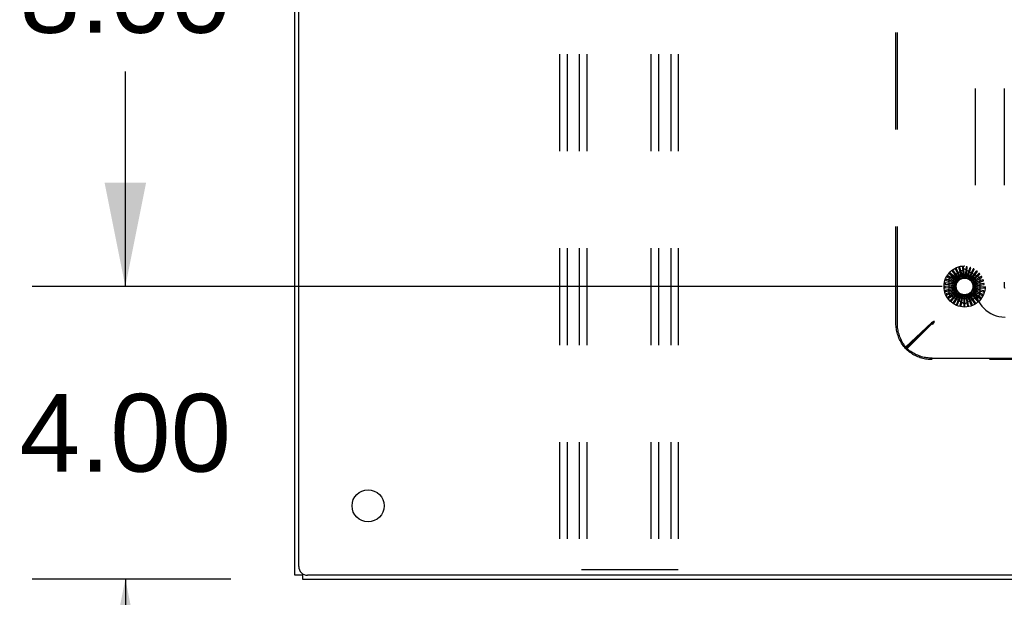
# Model space of a CAD drawing. Header units: inches. Extents: x 0 to 241, y 0 to 156.
# Tile 8 of 70: x 43 to 57, y 9 to 17. Entities that reach past the tile are written whole.
import ezdxf

# ---------------------------------------------------------------- set-up
doc = ezdxf.new("R2010")
doc.units = ezdxf.units.IN
doc.header["$LTSCALE"] = 13.251942
doc.header["$MEASUREMENT"] = 0
doc.linetypes.add('HIDDEN', pattern=[0.2, 0.1, -0.1])
doc.layers.get('0').update_dxf_attribs({"linetype": 'CONTINUOUS'})
doc.layers.add('DEFAULT_2', color=8, linetype='HIDDEN')
doc.layers.add('DIMENSIONS', color=7, linetype='CONTINUOUS')
doc.styles.get("Standard").update_dxf_attribs({"font": 'arial.ttf'})
doc.dimstyles.new('DIMSTYLE_1', dxfattribs={"dimtxt": 1.06299, "dimasz": 1.41732, "dimexe": 0.09, "dimexo": 0.07, "dimgap": 0.0375, "dimtad": 0, "dimtih": 1, "dimtoh": 1, "dimzin": 4, "dimdsep": 46, "dimtxsty": 'Standard', "dimblk": '_FILLED', "dimblk1": '_FILLED', "dimblk2": '_FILLED', "dimcen": 0.09, "dimazin": 1, "dimtfac": 1, "dimtdec": 3, "dimtofl": 0, "dimtmove": 0, "dimatfit": 3, "dimldrblk": '_FILLED', "dimfxl": 0, "dimtolj": 1, "dimtzin": 4, "dimarcsym": 0})

# ---------------------------------------------------------------- blocks, each defined once
blk = doc.blocks.new('_FILLED')
at = {"color": 0, "linetype": 'ByBlock'}
blk.add_solid([(0, 0), (-1, 0.2), (-1, -0.2)], dxfattribs=at)
blk = doc.blocks.new('*D23')
at = {"layer": 'DIMENSIONS', "color": 2, "linetype": 'Continuous'}
for p, q in [((44.897, 13.415), (44.897, 16.249)), ((56.064, 13.415), (43.621, 13.415)), ((46.341, 9.415), (43.621, 9.415)), ((44.897, 9.415), (44.897, 6.58))]:
    blk.add_line(p, q, dxfattribs=at)
at = {"layer": 'DIMENSIONS', "color": 2, "linetype": 'Continuous', "xscale": 1.41732, "yscale": 1.41732, "zscale": 1.41732}
for p, rotation in [((44.897, 13.415), 270), ((44.897, 9.415), 90)]:
    blk.add_blockref('_FILLED', p, dxfattribs=dict(at, rotation=rotation))
at = {"layer": 'DIMENSIONS', "color": 2, "linetype": 'Continuous', "insert": (44.897, 11.946), "char_height": 1.063, "width": 2.88865, "attachment_point": 2, "line_spacing_factor": 0.9}
blk.add_mtext('4.00', dxfattribs=at)
blk = doc.blocks.new('*D24')
at = {"layer": 'DIMENSIONS', "color": 2, "linetype": 'Continuous'}
for p, q in [((56.064, 21.415), (43.621, 21.415)), ((44.897, 21.415), (44.897, 18.478)), ((44.897, 13.415), (44.897, 16.352)), ((56.064, 13.415), (43.621, 13.415))]:
    blk.add_line(p, q, dxfattribs=at)
at = {"layer": 'DIMENSIONS', "color": 2, "linetype": 'Continuous', "xscale": 1.41732, "yscale": 1.41732, "zscale": 1.41732}
for p, rotation in [((44.897, 21.415), 90), ((44.897, 13.415), 270)]:
    blk.add_blockref('_FILLED', p, dxfattribs=dict(at, rotation=rotation))
at = {"layer": 'DIMENSIONS', "color": 2, "linetype": 'Continuous', "insert": (44.897, 17.946), "char_height": 1.063, "width": 2.88865, "attachment_point": 2, "line_spacing_factor": 0.9}
blk.add_mtext('8.00', dxfattribs=at)

msp = doc.modelspace()

# ---------------------------------------------------------------- linework, layer by layer
at = {"color": 3, "linetype": 'Continuous'}
for p, q in [((47.267, 9.587), (47.267, 27.243)), ((47.215, 9.467), (47.215, 27.168)), ((117.909, 9.467), (47.387, 9.467)), ((47.319, 9.415), (117.977, 9.415))]:
    msp.add_line(p, q, dxfattribs=at)
at = {"color": 7, "linetype": 'Continuous'}
for p, q in [((47.319, 9.467), (47.215, 9.467)), ((47.319, 9.488), (47.319, 9.415))]:
    msp.add_line(p, q, dxfattribs=at)
at = {"color": 3, "linetype": 'Continuous'}
msp.add_circle((48.215, 10.415), 0.219, dxfattribs=at)
msp.add_arc((47.387, 9.587), 0.12, 180, 270, dxfattribs=at)
at = {"layer": 'DEFAULT_2', "color": 8, "linetype": 'HIDDEN'}
for p, q in [((50.831, 24.54), (50.831, 9.54)), ((50.935, 24.54), (50.935, 9.54)), ((51.102, 24.54), (51.102, 9.54)), ((51.206, 24.54), (51.206, 9.54)), ((52.081, 24.54), (52.081, 9.54)), ((52.185, 24.54), (52.185, 9.54)), ((52.352, 24.54), (52.352, 9.54)), ((52.456, 24.54), (52.456, 9.54)), ((55.431, 12.91), (55.431, 21.919)), ((55.451, 12.91), (55.451, 21.919)), ((56.512, 21.424), (56.512, 13.406)), ((56.912, 21.424), (56.912, 13.406)), ((56.267, 13.518), (56.173, 13.599)), ((56.175, 13.543), (56.354, 13.647)), ((56.202, 13.62), (56.277, 13.526)), ((56.289, 13.535), (56.211, 13.633)), ((56.243, 13.648), (56.299, 13.541)), ((56.313, 13.548), (56.256, 13.659)), ((56.29, 13.667), (56.325, 13.552)), ((56.339, 13.556), (56.304, 13.676)), ((56.339, 13.678), (56.351, 13.558)), ((56.366, 13.559), (56.354, 13.683)), ((56.389, 13.678), (56.379, 13.559)), ((56.383, 13.647), (56.562, 13.543)), ((56.394, 13.557), (56.405, 13.681)), ((56.439, 13.67), (56.406, 13.554)), ((56.42, 13.549), (56.455, 13.669)), ((56.486, 13.652), (56.431, 13.545)), ((56.445, 13.537), (56.502, 13.648)), ((56.529, 13.625), (56.455, 13.53)), ((56.466, 13.521), (56.544, 13.619)), ((56.228, 13.447), (56.104, 13.464)), ((56.117, 13.497), (56.231, 13.459)), ((56.236, 13.473), (56.118, 13.513)), ((56.137, 13.543), (56.242, 13.484)), ((56.25, 13.497), (56.141, 13.559)), ((56.16, 13.311), (56.16, 13.518)), ((56.166, 13.585), (56.257, 13.506)), ((56.297, 13.539), (56.297, 13.539)), ((56.566, 13.591), (56.475, 13.512)), ((56.485, 13.5), (56.579, 13.582)), ((56.595, 13.551), (56.492, 13.49)), ((56.499, 13.477), (56.607, 13.539)), ((56.617, 13.505), (56.504, 13.465)), ((56.508, 13.451), (56.626, 13.492)), ((56.577, 13.518), (56.577, 13.311)), ((56.224, 13.419), (56.1, 13.413)), ((56.104, 13.398), (56.225, 13.404)), ((56.226, 13.392), (56.105, 13.362)), ((56.106, 13.448), (56.225, 13.432)), ((56.112, 13.348), (56.229, 13.377)), ((56.233, 13.365), (56.119, 13.313)), ((56.13, 13.301), (56.239, 13.352)), ((56.245, 13.341), (56.143, 13.268)), ((56.156, 13.258), (56.253, 13.328)), ((56.587, 13.265), (56.488, 13.334)), ((56.495, 13.345), (56.608, 13.293)), ((56.611, 13.309), (56.501, 13.358)), ((56.506, 13.37), (56.627, 13.34)), ((56.627, 13.357), (56.51, 13.384)), ((56.63, 13.457), (56.511, 13.439)), ((56.512, 13.424), (56.636, 13.442)), ((56.512, 13.396), (56.636, 13.391)), ((56.633, 13.406), (56.513, 13.411)), ((56.261, 13.319), (56.175, 13.228)), ((56.354, 13.183), (56.175, 13.286)), ((56.189, 13.22), (56.272, 13.308)), ((56.281, 13.3), (56.214, 13.195)), ((56.229, 13.19), (56.294, 13.291)), ((56.304, 13.285), (56.258, 13.169)), ((56.274, 13.168), (56.318, 13.28)), ((56.33, 13.276), (56.306, 13.153)), ((56.323, 13.154), (56.345, 13.272)), ((56.357, 13.271), (56.357, 13.146)), ((56.373, 13.15), (56.372, 13.271)), ((56.562, 13.286), (56.383, 13.183)), ((56.385, 13.271), (56.408, 13.149)), ((56.423, 13.156), (56.399, 13.274)), ((56.411, 13.277), (56.458, 13.161)), ((56.471, 13.171), (56.425, 13.282)), ((56.437, 13.288), (56.504, 13.182)), ((56.515, 13.195), (56.449, 13.295)), ((56.459, 13.303), (56.546, 13.212)), ((56.554, 13.226), (56.471, 13.313)), ((56.479, 13.322), (56.581, 13.25)), ((55.923, 12.923), (55.563, 12.586)), ((55.931, 12.925), (55.918, 12.918)), ((55.951, 12.942), (55.923, 12.923)), ((55.923, 12.903), (55.923, 12.923)), ((55.951, 12.923), (55.923, 12.903)), ((55.931, 12.915), (55.951, 12.942)), ((55.951, 12.935), (55.931, 12.925)), ((55.931, 12.895), (55.951, 12.923)), ((55.941, 12.925), (55.934, 12.918)), ((55.951, 12.935), (55.941, 12.915)), ((55.951, 12.935), (55.941, 12.925)), ((55.951, 12.935), (55.941, 12.925)), ((55.951, 12.923), (55.951, 12.942)), ((55.563, 12.567), (55.912, 12.915)), ((55.923, 12.903), (55.563, 12.566)), ((55.583, 12.567), (55.931, 12.915)), ((55.918, 12.918), (55.912, 12.915)), ((55.912, 12.915), (55.931, 12.915)), ((55.934, 12.918), (55.931, 12.915)), ((55.931, 12.895), (55.931, 12.915)), ((55.563, 12.566), (55.563, 12.586)), ((55.563, 12.567), (55.583, 12.567)), ((55.927, 12.434), (73.935, 12.434)), ((73.935, 12.415), (55.927, 12.415)), ((52.456, 9.54), (50.831, 9.54))]:
    msp.add_line(p, q, dxfattribs=at)
for points in [[(56.173, 13.599), (56.173, 13.599), (56.173, 13.599), (56.172, 13.599), (56.172, 13.599), (56.172, 13.599), (56.172, 13.599), (56.172, 13.599), (56.171, 13.599), (56.171, 13.599), (56.171, 13.599), (56.171, 13.599), (56.171, 13.599), (56.17, 13.598), (56.17, 13.598), (56.17, 13.598), (56.17, 13.598), (56.17, 13.598), (56.169, 13.597), (56.169, 13.597), (56.169, 13.597)], [(56.2, 13.626), (56.2, 13.626), (56.2, 13.625), (56.199, 13.625), (56.199, 13.625), (56.199, 13.624), (56.199, 13.624), (56.2, 13.623), (56.2, 13.623), (56.2, 13.622), (56.2, 13.622), (56.201, 13.621), (56.201, 13.621), (56.201, 13.62), (56.202, 13.62)], [(56.211, 13.633), (56.211, 13.633), (56.211, 13.633), (56.211, 13.633), (56.211, 13.633), (56.211, 13.633), (56.21, 13.633), (56.21, 13.633), (56.21, 13.633), (56.21, 13.633), (56.209, 13.633), (56.209, 13.633), (56.209, 13.633), (56.209, 13.633), (56.209, 13.632), (56.208, 13.632), (56.208, 13.632), (56.208, 13.632), (56.208, 13.632), (56.207, 13.632), (56.207, 13.631)], [(56.243, 13.654), (56.243, 13.654), (56.243, 13.654), (56.242, 13.653), (56.242, 13.653), (56.242, 13.652), (56.242, 13.652), (56.242, 13.652), (56.242, 13.651), (56.242, 13.651), (56.242, 13.65), (56.243, 13.65), (56.243, 13.649), (56.243, 13.648), (56.243, 13.648)], [(56.256, 13.659), (56.255, 13.659), (56.255, 13.659), (56.255, 13.659), (56.255, 13.659), (56.255, 13.659), (56.255, 13.659), (56.254, 13.659), (56.254, 13.659), (56.254, 13.659), (56.254, 13.659), (56.253, 13.659), (56.253, 13.659), (56.253, 13.659), (56.253, 13.659), (56.252, 13.659), (56.252, 13.659), (56.252, 13.658), (56.251, 13.658), (56.251, 13.658), (56.251, 13.658)], [(56.291, 13.674), (56.29, 13.673), (56.29, 13.673), (56.29, 13.673), (56.29, 13.673), (56.289, 13.672), (56.289, 13.672), (56.289, 13.671), (56.289, 13.671), (56.289, 13.67), (56.289, 13.67), (56.289, 13.669), (56.29, 13.669), (56.29, 13.668), (56.29, 13.667)], [(56.304, 13.676), (56.304, 13.676), (56.304, 13.676), (56.303, 13.676), (56.303, 13.676), (56.303, 13.676), (56.303, 13.676), (56.303, 13.676), (56.302, 13.676), (56.302, 13.676), (56.302, 13.676), (56.302, 13.676), (56.301, 13.676), (56.301, 13.676), (56.301, 13.676), (56.301, 13.676), (56.3, 13.676), (56.3, 13.676), (56.3, 13.676), (56.299, 13.676), (56.299, 13.676)], [(56.341, 13.684), (56.341, 13.684), (56.34, 13.683), (56.34, 13.683), (56.34, 13.683), (56.339, 13.682), (56.339, 13.682), (56.339, 13.682), (56.339, 13.681), (56.339, 13.681), (56.339, 13.68), (56.339, 13.679), (56.339, 13.679), (56.339, 13.678), (56.339, 13.678)], [(56.354, 13.683), (56.354, 13.684), (56.354, 13.684), (56.354, 13.684), (56.354, 13.684), (56.354, 13.684), (56.354, 13.684), (56.353, 13.684), (56.353, 13.684), (56.353, 13.684), (56.353, 13.684), (56.352, 13.684), (56.352, 13.684), (56.352, 13.684), (56.352, 13.684), (56.351, 13.684), (56.351, 13.684), (56.351, 13.684), (56.35, 13.684), (56.35, 13.684), (56.35, 13.684)], [(56.393, 13.684), (56.392, 13.684), (56.392, 13.684), (56.391, 13.684), (56.391, 13.683), (56.391, 13.683), (56.39, 13.683), (56.39, 13.682), (56.39, 13.682), (56.39, 13.681), (56.39, 13.681), (56.39, 13.68), (56.39, 13.68), (56.389, 13.679), (56.389, 13.678)], [(56.405, 13.681), (56.405, 13.681), (56.405, 13.682), (56.405, 13.682), (56.405, 13.682), (56.405, 13.682), (56.405, 13.682), (56.405, 13.682), (56.404, 13.682), (56.404, 13.682), (56.404, 13.682), (56.404, 13.682), (56.403, 13.683), (56.403, 13.683), (56.403, 13.683), (56.403, 13.683), (56.402, 13.683), (56.402, 13.683), (56.402, 13.683), (56.401, 13.683), (56.401, 13.683)], [(56.443, 13.675), (56.443, 13.675), (56.442, 13.675), (56.442, 13.674), (56.441, 13.674), (56.441, 13.674), (56.441, 13.674), (56.44, 13.673), (56.44, 13.673), (56.44, 13.673), (56.44, 13.672), (56.439, 13.672), (56.439, 13.671), (56.439, 13.67), (56.439, 13.67)], [(56.455, 13.669), (56.455, 13.67), (56.455, 13.67), (56.455, 13.67), (56.455, 13.67), (56.455, 13.67), (56.455, 13.67), (56.455, 13.67), (56.454, 13.671), (56.454, 13.671), (56.454, 13.671), (56.454, 13.671), (56.454, 13.671), (56.453, 13.671), (56.453, 13.671), (56.453, 13.671), (56.453, 13.672), (56.452, 13.672), (56.452, 13.672), (56.452, 13.672), (56.451, 13.672)], [(56.491, 13.656), (56.49, 13.656), (56.49, 13.656), (56.49, 13.656), (56.489, 13.656), (56.489, 13.656), (56.488, 13.655), (56.488, 13.655), (56.488, 13.655), (56.487, 13.654), (56.487, 13.654), (56.487, 13.653), (56.486, 13.653), (56.486, 13.652), (56.486, 13.652)], [(56.502, 13.648), (56.502, 13.649), (56.502, 13.649), (56.502, 13.649), (56.502, 13.649), (56.502, 13.649), (56.502, 13.649), (56.501, 13.65), (56.501, 13.65), (56.501, 13.65), (56.501, 13.65), (56.501, 13.65), (56.501, 13.65), (56.5, 13.651), (56.5, 13.651), (56.5, 13.651), (56.5, 13.651), (56.499, 13.651), (56.499, 13.651), (56.499, 13.652), (56.498, 13.652)], [(56.534, 13.628), (56.534, 13.628), (56.534, 13.629), (56.533, 13.629), (56.533, 13.629), (56.532, 13.629), (56.532, 13.628), (56.531, 13.628), (56.531, 13.628), (56.531, 13.628), (56.53, 13.627), (56.53, 13.627), (56.529, 13.626), (56.529, 13.626), (56.529, 13.625)], [(56.544, 13.619), (56.544, 13.619), (56.544, 13.619), (56.544, 13.619), (56.544, 13.62), (56.544, 13.62), (56.544, 13.62), (56.543, 13.62), (56.543, 13.62), (56.543, 13.621), (56.543, 13.621), (56.543, 13.621), (56.543, 13.621), (56.543, 13.621), (56.542, 13.622), (56.542, 13.622), (56.542, 13.622), (56.542, 13.622), (56.542, 13.622), (56.541, 13.623), (56.541, 13.623)], [(56.104, 13.464), (56.104, 13.464), (56.104, 13.464), (56.104, 13.464), (56.104, 13.464), (56.103, 13.464), (56.103, 13.464), (56.103, 13.464), (56.103, 13.463), (56.103, 13.463), (56.103, 13.463), (56.103, 13.463), (56.103, 13.462), (56.103, 13.462), (56.102, 13.462), (56.102, 13.462), (56.102, 13.461), (56.102, 13.461), (56.102, 13.461), (56.102, 13.46), (56.102, 13.46)], [(56.113, 13.502), (56.112, 13.501), (56.112, 13.501), (56.113, 13.5), (56.113, 13.5), (56.113, 13.5), (56.113, 13.499), (56.114, 13.499), (56.114, 13.499), (56.114, 13.498), (56.115, 13.498), (56.115, 13.498), (56.116, 13.498), (56.117, 13.497), (56.117, 13.497)], [(56.118, 13.513), (56.118, 13.513), (56.118, 13.513), (56.118, 13.513), (56.118, 13.513), (56.117, 13.513), (56.117, 13.513), (56.117, 13.513), (56.117, 13.513), (56.117, 13.512), (56.117, 13.512), (56.117, 13.512), (56.116, 13.512), (56.116, 13.512), (56.116, 13.511), (56.116, 13.511), (56.116, 13.511), (56.116, 13.511), (56.116, 13.51), (56.116, 13.51), (56.115, 13.51)], [(56.134, 13.548), (56.133, 13.548), (56.133, 13.548), (56.133, 13.547), (56.133, 13.547), (56.134, 13.546), (56.134, 13.546), (56.134, 13.546), (56.134, 13.545), (56.135, 13.545), (56.135, 13.545), (56.136, 13.544), (56.136, 13.544), (56.137, 13.544), (56.137, 13.543)], [(56.141, 13.559), (56.141, 13.559), (56.141, 13.559), (56.141, 13.559), (56.141, 13.559), (56.141, 13.559), (56.14, 13.559), (56.14, 13.559), (56.14, 13.559), (56.14, 13.558), (56.14, 13.558), (56.14, 13.558), (56.139, 13.558), (56.139, 13.558), (56.139, 13.557), (56.139, 13.557), (56.139, 13.557), (56.139, 13.557), (56.138, 13.556), (56.138, 13.556), (56.138, 13.556)], [(56.163, 13.59), (56.163, 13.59), (56.163, 13.59), (56.163, 13.589), (56.163, 13.589), (56.163, 13.588), (56.163, 13.588), (56.163, 13.588), (56.163, 13.587), (56.164, 13.587), (56.164, 13.586), (56.164, 13.586), (56.165, 13.586), (56.165, 13.585), (56.166, 13.585)], [(56.236, 13.473), (56.237, 13.475), (56.239, 13.476), (56.24, 13.478), (56.241, 13.48)], [(56.242, 13.484), (56.242, 13.483), (56.242, 13.483), (56.242, 13.482), (56.241, 13.481), (56.241, 13.481), (56.241, 13.48)], [(56.25, 13.497), (56.251, 13.498), (56.253, 13.5), (56.254, 13.502), (56.256, 13.503)], [(56.257, 13.506), (56.257, 13.506), (56.257, 13.505), (56.257, 13.505), (56.256, 13.504), (56.256, 13.504), (56.256, 13.503)], [(56.267, 13.518), (56.269, 13.519), (56.271, 13.52), (56.273, 13.522), (56.274, 13.523)], [(56.277, 13.526), (56.276, 13.525), (56.276, 13.525), (56.276, 13.524), (56.275, 13.524), (56.275, 13.523), (56.274, 13.523)], [(56.289, 13.535), (56.29, 13.536), (56.291, 13.536), (56.293, 13.537), (56.294, 13.538), (56.295, 13.538), (56.297, 13.539)], [(56.299, 13.541), (56.299, 13.541), (56.299, 13.54), (56.298, 13.54), (56.298, 13.54), (56.297, 13.539), (56.297, 13.539)], [(56.313, 13.548), (56.315, 13.548), (56.317, 13.549), (56.319, 13.55), (56.321, 13.55)], [(56.325, 13.552), (56.324, 13.552), (56.324, 13.551), (56.323, 13.551), (56.323, 13.551), (56.322, 13.55), (56.321, 13.55)], [(56.339, 13.556), (56.341, 13.556), (56.343, 13.556), (56.346, 13.557), (56.348, 13.557)], [(56.351, 13.558), (56.351, 13.558), (56.35, 13.557), (56.35, 13.557), (56.349, 13.557), (56.348, 13.557), (56.348, 13.557)], [(56.366, 13.559), (56.368, 13.559), (56.371, 13.559), (56.373, 13.558), (56.375, 13.558)], [(56.379, 13.559), (56.378, 13.558), (56.378, 13.558), (56.377, 13.558), (56.376, 13.558), (56.376, 13.558), (56.375, 13.558)], [(56.394, 13.557), (56.396, 13.556), (56.398, 13.556), (56.4, 13.555), (56.402, 13.554)], [(56.406, 13.554), (56.405, 13.554), (56.405, 13.554), (56.404, 13.554), (56.403, 13.554), (56.403, 13.554), (56.402, 13.554)], [(56.42, 13.549), (56.422, 13.548), (56.424, 13.547), (56.426, 13.546), (56.428, 13.545)], [(56.431, 13.545), (56.431, 13.545), (56.43, 13.545), (56.43, 13.545), (56.429, 13.545), (56.428, 13.545), (56.428, 13.545)], [(56.445, 13.537), (56.446, 13.536), (56.448, 13.535), (56.45, 13.533), (56.452, 13.532)], [(56.455, 13.53), (56.454, 13.53), (56.454, 13.531), (56.453, 13.531), (56.453, 13.531), (56.452, 13.531), (56.452, 13.532)], [(56.466, 13.521), (56.468, 13.519), (56.469, 13.517), (56.471, 13.516), (56.472, 13.514)], [(56.475, 13.512), (56.475, 13.512), (56.474, 13.512), (56.474, 13.513), (56.473, 13.513), (56.473, 13.513), (56.472, 13.514)], [(56.485, 13.5), (56.486, 13.498), (56.487, 13.496), (56.488, 13.494), (56.489, 13.493)], [(56.492, 13.49), (56.491, 13.49), (56.491, 13.491), (56.49, 13.491), (56.49, 13.491), (56.489, 13.492), (56.489, 13.493)], [(56.499, 13.477), (56.5, 13.475), (56.5, 13.473), (56.501, 13.47), (56.502, 13.468)], [(56.504, 13.465), (56.503, 13.466), (56.503, 13.466), (56.502, 13.467), (56.502, 13.467), (56.502, 13.468), (56.502, 13.468)], [(56.572, 13.593), (56.571, 13.593), (56.571, 13.593), (56.571, 13.594), (56.57, 13.594), (56.57, 13.594), (56.569, 13.594), (56.569, 13.593), (56.568, 13.593), (56.568, 13.593), (56.568, 13.593), (56.567, 13.592), (56.567, 13.592), (56.566, 13.592), (56.566, 13.591)], [(56.579, 13.582), (56.579, 13.582), (56.579, 13.582), (56.579, 13.583), (56.579, 13.583), (56.579, 13.583), (56.579, 13.583), (56.579, 13.583), (56.579, 13.584), (56.579, 13.584), (56.579, 13.584), (56.579, 13.584), (56.579, 13.584), (56.579, 13.585), (56.578, 13.585), (56.578, 13.585), (56.578, 13.585), (56.578, 13.586), (56.578, 13.586), (56.577, 13.586), (56.577, 13.586)], [(56.602, 13.551), (56.601, 13.552), (56.601, 13.552), (56.601, 13.552), (56.6, 13.552), (56.6, 13.552), (56.6, 13.552), (56.599, 13.552), (56.599, 13.552), (56.598, 13.552), (56.598, 13.552), (56.597, 13.552), (56.597, 13.551), (56.596, 13.551), (56.595, 13.551)], [(56.607, 13.539), (56.607, 13.539), (56.607, 13.539), (56.607, 13.54), (56.607, 13.54), (56.607, 13.54), (56.607, 13.54), (56.607, 13.54), (56.607, 13.541), (56.607, 13.541), (56.607, 13.541), (56.607, 13.541), (56.607, 13.542), (56.607, 13.542), (56.607, 13.542), (56.607, 13.542), (56.607, 13.543), (56.606, 13.543), (56.606, 13.543), (56.606, 13.544), (56.606, 13.544)], [(56.623, 13.505), (56.623, 13.505), (56.623, 13.505), (56.623, 13.506), (56.622, 13.506), (56.622, 13.506), (56.621, 13.506), (56.621, 13.506), (56.62, 13.506), (56.62, 13.506), (56.619, 13.506), (56.619, 13.506), (56.618, 13.506), (56.618, 13.506), (56.617, 13.505)], [(56.626, 13.492), (56.626, 13.492), (56.627, 13.492), (56.627, 13.492), (56.627, 13.492), (56.627, 13.493), (56.627, 13.493), (56.627, 13.493), (56.627, 13.493), (56.627, 13.493), (56.627, 13.494), (56.627, 13.494), (56.627, 13.494), (56.627, 13.494), (56.627, 13.495), (56.627, 13.495), (56.626, 13.495), (56.626, 13.496), (56.626, 13.496), (56.626, 13.496), (56.626, 13.496)], [(56.1, 13.413), (56.099, 13.413), (56.099, 13.413), (56.099, 13.413), (56.099, 13.413), (56.099, 13.413), (56.099, 13.413), (56.099, 13.412), (56.099, 13.412), (56.099, 13.412), (56.099, 13.412), (56.098, 13.411), (56.098, 13.411), (56.098, 13.411), (56.098, 13.411), (56.098, 13.41), (56.098, 13.41), (56.098, 13.41), (56.098, 13.409), (56.098, 13.409), (56.098, 13.409)], [(56.099, 13.4), (56.099, 13.4), (56.099, 13.399), (56.099, 13.399), (56.099, 13.399), (56.1, 13.398), (56.1, 13.398), (56.101, 13.398), (56.101, 13.398), (56.102, 13.398), (56.102, 13.398), (56.103, 13.398), (56.103, 13.398), (56.104, 13.398), (56.104, 13.398)], [(56.101, 13.452), (56.101, 13.451), (56.101, 13.451), (56.101, 13.45), (56.101, 13.45), (56.102, 13.45), (56.102, 13.449), (56.102, 13.449), (56.103, 13.449), (56.103, 13.449), (56.104, 13.449), (56.104, 13.448), (56.105, 13.448), (56.105, 13.448), (56.106, 13.448)], [(56.105, 13.362), (56.104, 13.362), (56.104, 13.362), (56.104, 13.362), (56.104, 13.362), (56.104, 13.362), (56.104, 13.362), (56.104, 13.361), (56.104, 13.361), (56.104, 13.361), (56.104, 13.361), (56.104, 13.36), (56.104, 13.36), (56.104, 13.36), (56.104, 13.36), (56.104, 13.359), (56.104, 13.359), (56.104, 13.359), (56.104, 13.358), (56.104, 13.358), (56.104, 13.358)], [(56.106, 13.349), (56.106, 13.349), (56.107, 13.349), (56.107, 13.348), (56.107, 13.348), (56.108, 13.348), (56.108, 13.348), (56.109, 13.348), (56.109, 13.348), (56.11, 13.348), (56.11, 13.348), (56.111, 13.348), (56.111, 13.348), (56.112, 13.348), (56.112, 13.348)], [(56.224, 13.419), (56.225, 13.422), (56.225, 13.424), (56.225, 13.426), (56.226, 13.428)], [(56.225, 13.432), (56.225, 13.431), (56.226, 13.431), (56.226, 13.43), (56.226, 13.429), (56.226, 13.429), (56.226, 13.428)], [(56.225, 13.404), (56.225, 13.404), (56.225, 13.403), (56.225, 13.403), (56.226, 13.402), (56.226, 13.401), (56.226, 13.401)], [(56.226, 13.392), (56.226, 13.394), (56.226, 13.396), (56.226, 13.399), (56.226, 13.401)], [(56.228, 13.447), (56.229, 13.449), (56.229, 13.451), (56.23, 13.453), (56.231, 13.455)], [(56.229, 13.377), (56.23, 13.377), (56.23, 13.376), (56.23, 13.376), (56.231, 13.375), (56.231, 13.375), (56.231, 13.374)], [(56.231, 13.459), (56.231, 13.458), (56.231, 13.457), (56.231, 13.457), (56.231, 13.456), (56.231, 13.455), (56.231, 13.455)], [(56.233, 13.365), (56.232, 13.368), (56.232, 13.37), (56.231, 13.372), (56.231, 13.374)], [(56.239, 13.352), (56.239, 13.351), (56.24, 13.351), (56.24, 13.35), (56.241, 13.35), (56.241, 13.349), (56.241, 13.349)], [(56.245, 13.341), (56.244, 13.343), (56.243, 13.345), (56.242, 13.347), (56.241, 13.349)], [(56.253, 13.328), (56.254, 13.328), (56.254, 13.328), (56.255, 13.327), (56.255, 13.327), (56.256, 13.326), (56.256, 13.326)], [(56.261, 13.319), (56.26, 13.32), (56.258, 13.322), (56.257, 13.324), (56.256, 13.326)], [(56.488, 13.334), (56.488, 13.335), (56.488, 13.335), (56.488, 13.336), (56.489, 13.336), (56.489, 13.337), (56.489, 13.337)], [(56.495, 13.345), (56.493, 13.343), (56.492, 13.341), (56.491, 13.339), (56.489, 13.337)], [(56.501, 13.358), (56.501, 13.359), (56.501, 13.359), (56.501, 13.36), (56.501, 13.36), (56.502, 13.361), (56.502, 13.362)], [(56.506, 13.37), (56.505, 13.368), (56.504, 13.366), (56.503, 13.364), (56.502, 13.362)], [(56.508, 13.451), (56.509, 13.449), (56.509, 13.447), (56.509, 13.444), (56.509, 13.442)], [(56.511, 13.439), (56.51, 13.439), (56.51, 13.44), (56.51, 13.44), (56.51, 13.441), (56.509, 13.442), (56.509, 13.442)], [(56.512, 13.396), (56.511, 13.394), (56.511, 13.392), (56.51, 13.39), (56.509, 13.388)], [(56.51, 13.384), (56.509, 13.385), (56.509, 13.385), (56.509, 13.386), (56.509, 13.387), (56.509, 13.387), (56.509, 13.388)], [(56.512, 13.424), (56.512, 13.422), (56.512, 13.419), (56.512, 13.417), (56.512, 13.415)], [(56.513, 13.411), (56.512, 13.412), (56.512, 13.413), (56.512, 13.413), (56.512, 13.414), (56.512, 13.414), (56.512, 13.415)], [(56.632, 13.353), (56.632, 13.353), (56.632, 13.353), (56.631, 13.354), (56.631, 13.354), (56.631, 13.355), (56.631, 13.355), (56.63, 13.355), (56.63, 13.355), (56.629, 13.356), (56.629, 13.356), (56.628, 13.356), (56.628, 13.356), (56.627, 13.356), (56.627, 13.357)], [(56.627, 13.34), (56.627, 13.34), (56.627, 13.34), (56.628, 13.34), (56.628, 13.34), (56.628, 13.341), (56.628, 13.341), (56.628, 13.341), (56.628, 13.341), (56.628, 13.341), (56.628, 13.342), (56.629, 13.342), (56.629, 13.342), (56.629, 13.342), (56.629, 13.342), (56.629, 13.343), (56.629, 13.343), (56.629, 13.343), (56.629, 13.344), (56.629, 13.344), (56.629, 13.344)], [(56.636, 13.455), (56.636, 13.455), (56.636, 13.456), (56.635, 13.456), (56.635, 13.456), (56.635, 13.456), (56.634, 13.457), (56.634, 13.457), (56.633, 13.457), (56.633, 13.457), (56.632, 13.457), (56.632, 13.457), (56.631, 13.457), (56.63, 13.457), (56.63, 13.457)], [(56.639, 13.404), (56.639, 13.404), (56.638, 13.404), (56.638, 13.405), (56.638, 13.405), (56.638, 13.405), (56.637, 13.406), (56.637, 13.406), (56.636, 13.406), (56.636, 13.406), (56.635, 13.406), (56.635, 13.406), (56.634, 13.406), (56.634, 13.406), (56.633, 13.406)], [(56.636, 13.442), (56.636, 13.442), (56.636, 13.442), (56.637, 13.442), (56.637, 13.442), (56.637, 13.442), (56.637, 13.442), (56.637, 13.443), (56.637, 13.443), (56.637, 13.443), (56.637, 13.443), (56.637, 13.444), (56.637, 13.444), (56.637, 13.444), (56.637, 13.444), (56.637, 13.445), (56.637, 13.445), (56.637, 13.445), (56.637, 13.446), (56.637, 13.446), (56.637, 13.446)], [(56.636, 13.391), (56.637, 13.391), (56.637, 13.391), (56.637, 13.391), (56.637, 13.391), (56.637, 13.391), (56.637, 13.391), (56.637, 13.391), (56.637, 13.392), (56.638, 13.392), (56.638, 13.392), (56.638, 13.392), (56.638, 13.393), (56.638, 13.393), (56.638, 13.393), (56.638, 13.393), (56.638, 13.394), (56.638, 13.394), (56.638, 13.394), (56.638, 13.395), (56.638, 13.395)], [(56.119, 13.313), (56.119, 13.313), (56.119, 13.313), (56.119, 13.313), (56.119, 13.313), (56.119, 13.313), (56.119, 13.312), (56.119, 13.312), (56.119, 13.312), (56.119, 13.312), (56.119, 13.312), (56.119, 13.311), (56.119, 13.311), (56.119, 13.311), (56.119, 13.311), (56.119, 13.31), (56.119, 13.31), (56.12, 13.31), (56.12, 13.309), (56.12, 13.309), (56.12, 13.309)], [(56.123, 13.301), (56.124, 13.301), (56.124, 13.3), (56.124, 13.3), (56.125, 13.3), (56.125, 13.3), (56.125, 13.3), (56.126, 13.3), (56.126, 13.3), (56.127, 13.3), (56.127, 13.3), (56.128, 13.3), (56.129, 13.3), (56.129, 13.301), (56.13, 13.301)], [(56.143, 13.268), (56.143, 13.268), (56.143, 13.268), (56.143, 13.268), (56.143, 13.268), (56.143, 13.267), (56.143, 13.267), (56.143, 13.267), (56.143, 13.267), (56.143, 13.266), (56.143, 13.266), (56.143, 13.266), (56.143, 13.266), (56.143, 13.266), (56.143, 13.265), (56.144, 13.265), (56.144, 13.265), (56.144, 13.264), (56.144, 13.264), (56.144, 13.264), (56.144, 13.264)], [(56.149, 13.257), (56.15, 13.256), (56.15, 13.256), (56.15, 13.256), (56.151, 13.256), (56.151, 13.256), (56.152, 13.256), (56.152, 13.256), (56.153, 13.256), (56.153, 13.256), (56.154, 13.256), (56.154, 13.257), (56.155, 13.257), (56.155, 13.257), (56.156, 13.258)], [(56.175, 13.228), (56.175, 13.228), (56.175, 13.228), (56.175, 13.228), (56.175, 13.227), (56.175, 13.227), (56.175, 13.227), (56.175, 13.227), (56.175, 13.227), (56.175, 13.226), (56.175, 13.226), (56.175, 13.226), (56.175, 13.226), (56.176, 13.226), (56.176, 13.225), (56.176, 13.225), (56.176, 13.225), (56.176, 13.225), (56.177, 13.224), (56.177, 13.224), (56.177, 13.224)], [(56.183, 13.218), (56.184, 13.218), (56.184, 13.218), (56.184, 13.217), (56.185, 13.217), (56.185, 13.217), (56.186, 13.218), (56.186, 13.218), (56.187, 13.218), (56.187, 13.218), (56.187, 13.219), (56.188, 13.219), (56.188, 13.219), (56.189, 13.22), (56.189, 13.22)], [(56.214, 13.195), (56.214, 13.195), (56.214, 13.194), (56.214, 13.194), (56.214, 13.194), (56.214, 13.194), (56.214, 13.194), (56.214, 13.194), (56.214, 13.193), (56.214, 13.193), (56.214, 13.193), (56.215, 13.193), (56.215, 13.193), (56.215, 13.192), (56.215, 13.192), (56.215, 13.192), (56.216, 13.192), (56.216, 13.192), (56.216, 13.192), (56.216, 13.191), (56.217, 13.191)], [(56.272, 13.308), (56.272, 13.308), (56.273, 13.308), (56.273, 13.307), (56.274, 13.307), (56.274, 13.307), (56.275, 13.306)], [(56.281, 13.3), (56.28, 13.301), (56.278, 13.303), (56.276, 13.305), (56.275, 13.306)], [(56.294, 13.291), (56.294, 13.291), (56.295, 13.291), (56.295, 13.291), (56.296, 13.291), (56.296, 13.291), (56.297, 13.29)], [(56.304, 13.285), (56.303, 13.287), (56.301, 13.288), (56.299, 13.289), (56.297, 13.29)], [(56.318, 13.28), (56.319, 13.28), (56.319, 13.28), (56.32, 13.28), (56.321, 13.279), (56.321, 13.279), (56.322, 13.279)], [(56.33, 13.276), (56.328, 13.276), (56.326, 13.277), (56.324, 13.278), (56.322, 13.279)], [(56.345, 13.272), (56.345, 13.273), (56.346, 13.273), (56.347, 13.273), (56.347, 13.273), (56.348, 13.273), (56.348, 13.273)], [(56.357, 13.271), (56.355, 13.271), (56.353, 13.272), (56.351, 13.272), (56.348, 13.273)], [(56.372, 13.271), (56.373, 13.271), (56.373, 13.271), (56.374, 13.271), (56.374, 13.271), (56.375, 13.271), (56.376, 13.271)], [(56.385, 13.271), (56.382, 13.271), (56.38, 13.271), (56.378, 13.271), (56.376, 13.271)], [(56.399, 13.274), (56.4, 13.274), (56.4, 13.275), (56.401, 13.275), (56.401, 13.275), (56.402, 13.275), (56.403, 13.275)], [(56.411, 13.277), (56.409, 13.277), (56.407, 13.276), (56.405, 13.276), (56.403, 13.275)], [(56.425, 13.282), (56.426, 13.283), (56.426, 13.283), (56.427, 13.283), (56.427, 13.284), (56.428, 13.284), (56.428, 13.284)], [(56.437, 13.288), (56.435, 13.287), (56.433, 13.286), (56.43, 13.285), (56.428, 13.284)], [(56.449, 13.295), (56.45, 13.296), (56.45, 13.296), (56.451, 13.297), (56.451, 13.297), (56.451, 13.298), (56.452, 13.298)], [(56.459, 13.303), (56.458, 13.302), (56.456, 13.3), (56.454, 13.299), (56.452, 13.298)], [(56.471, 13.313), (56.471, 13.313), (56.471, 13.314), (56.471, 13.314), (56.472, 13.315), (56.472, 13.315), (56.473, 13.316)], [(56.479, 13.322), (56.477, 13.32), (56.476, 13.319), (56.474, 13.317), (56.473, 13.316)], [(56.516, 13.188), (56.516, 13.189), (56.517, 13.189), (56.517, 13.189), (56.517, 13.19), (56.517, 13.19), (56.517, 13.191), (56.517, 13.191), (56.517, 13.191), (56.517, 13.192), (56.516, 13.192), (56.516, 13.193), (56.516, 13.193), (56.516, 13.194), (56.515, 13.195)], [(56.546, 13.212), (56.546, 13.212), (56.546, 13.212), (56.546, 13.212), (56.546, 13.212), (56.547, 13.212), (56.547, 13.212), (56.547, 13.212), (56.547, 13.212), (56.547, 13.213), (56.548, 13.213), (56.548, 13.213), (56.548, 13.213), (56.548, 13.213), (56.549, 13.213), (56.549, 13.213), (56.549, 13.214), (56.549, 13.214), (56.549, 13.214), (56.55, 13.214), (56.55, 13.214)], [(56.556, 13.22), (56.557, 13.221), (56.557, 13.221), (56.557, 13.221), (56.557, 13.222), (56.557, 13.222), (56.557, 13.223), (56.557, 13.223), (56.556, 13.224), (56.556, 13.224), (56.556, 13.224), (56.555, 13.225), (56.555, 13.225), (56.555, 13.226), (56.554, 13.226)], [(56.581, 13.25), (56.581, 13.249), (56.581, 13.249), (56.581, 13.249), (56.582, 13.249), (56.582, 13.25), (56.582, 13.25), (56.582, 13.25), (56.582, 13.25), (56.582, 13.25), (56.583, 13.25), (56.583, 13.25), (56.583, 13.251), (56.583, 13.251), (56.583, 13.251), (56.584, 13.251), (56.584, 13.251), (56.584, 13.252), (56.584, 13.252), (56.584, 13.252), (56.585, 13.252)], [(56.59, 13.259), (56.59, 13.26), (56.59, 13.26), (56.59, 13.261), (56.59, 13.261), (56.59, 13.261), (56.59, 13.262), (56.589, 13.262), (56.589, 13.263), (56.589, 13.263), (56.588, 13.263), (56.588, 13.264), (56.588, 13.264), (56.587, 13.264), (56.587, 13.265)], [(56.608, 13.293), (56.608, 13.293), (56.609, 13.293), (56.609, 13.293), (56.609, 13.293), (56.609, 13.293), (56.609, 13.293), (56.609, 13.293), (56.61, 13.293), (56.61, 13.293), (56.61, 13.294), (56.61, 13.294), (56.61, 13.294), (56.61, 13.294), (56.611, 13.295), (56.611, 13.295), (56.611, 13.295), (56.611, 13.295), (56.611, 13.296), (56.611, 13.296), (56.611, 13.296)], [(56.615, 13.304), (56.615, 13.304), (56.615, 13.305), (56.615, 13.305), (56.615, 13.306), (56.615, 13.306), (56.615, 13.306), (56.614, 13.307), (56.614, 13.307), (56.614, 13.307), (56.613, 13.308), (56.613, 13.308), (56.612, 13.308), (56.612, 13.309), (56.611, 13.309)], [(56.224, 13.186), (56.224, 13.186), (56.225, 13.186), (56.225, 13.186), (56.225, 13.186), (56.226, 13.186), (56.226, 13.187), (56.227, 13.187), (56.227, 13.187), (56.227, 13.187), (56.228, 13.188), (56.228, 13.188), (56.228, 13.189), (56.229, 13.189), (56.229, 13.19)], [(56.258, 13.169), (56.258, 13.169), (56.258, 13.169), (56.258, 13.169), (56.258, 13.169), (56.258, 13.169), (56.258, 13.168), (56.259, 13.168), (56.259, 13.168), (56.259, 13.168), (56.259, 13.168), (56.259, 13.168), (56.26, 13.168), (56.26, 13.167), (56.26, 13.167), (56.26, 13.167), (56.261, 13.167), (56.261, 13.167), (56.261, 13.167), (56.261, 13.167), (56.262, 13.166)], [(56.27, 13.163), (56.27, 13.163), (56.27, 13.163), (56.271, 13.163), (56.271, 13.163), (56.272, 13.163), (56.272, 13.164), (56.272, 13.164), (56.273, 13.164), (56.273, 13.165), (56.273, 13.165), (56.273, 13.166), (56.274, 13.166), (56.274, 13.167), (56.274, 13.168)], [(56.306, 13.153), (56.306, 13.153), (56.306, 13.153), (56.307, 13.152), (56.307, 13.152), (56.307, 13.152), (56.307, 13.152), (56.307, 13.152), (56.307, 13.152), (56.308, 13.152), (56.308, 13.152), (56.308, 13.152), (56.308, 13.151), (56.309, 13.151), (56.309, 13.151), (56.309, 13.151), (56.309, 13.151), (56.31, 13.151), (56.31, 13.151), (56.31, 13.151), (56.311, 13.151)], [(56.319, 13.149), (56.319, 13.149), (56.32, 13.149), (56.32, 13.149), (56.321, 13.149), (56.321, 13.15), (56.321, 13.15), (56.322, 13.15), (56.322, 13.151), (56.322, 13.151), (56.322, 13.152), (56.322, 13.152), (56.322, 13.153), (56.323, 13.154), (56.323, 13.154)], [(56.357, 13.146), (56.357, 13.146), (56.357, 13.146), (56.357, 13.145), (56.357, 13.145), (56.358, 13.145), (56.358, 13.145), (56.358, 13.145), (56.358, 13.145), (56.358, 13.145), (56.359, 13.145), (56.359, 13.145), (56.359, 13.145), (56.359, 13.145), (56.36, 13.145), (56.36, 13.145), (56.36, 13.145), (56.361, 13.145), (56.361, 13.145), (56.361, 13.145), (56.362, 13.145)], [(56.37, 13.144), (56.371, 13.145), (56.371, 13.145), (56.371, 13.145), (56.372, 13.145), (56.372, 13.145), (56.372, 13.146), (56.372, 13.146), (56.373, 13.147), (56.373, 13.147), (56.373, 13.148), (56.373, 13.148), (56.373, 13.149), (56.373, 13.15), (56.373, 13.15)], [(56.408, 13.149), (56.408, 13.148), (56.408, 13.148), (56.408, 13.148), (56.409, 13.148), (56.409, 13.148), (56.409, 13.148), (56.409, 13.148), (56.409, 13.148), (56.41, 13.148), (56.41, 13.148), (56.41, 13.148), (56.41, 13.148), (56.411, 13.148), (56.411, 13.148), (56.411, 13.148), (56.412, 13.148), (56.412, 13.148), (56.412, 13.148), (56.413, 13.148), (56.413, 13.148)], [(56.421, 13.15), (56.422, 13.15), (56.422, 13.15), (56.422, 13.15), (56.423, 13.151), (56.423, 13.151), (56.423, 13.151), (56.423, 13.152), (56.423, 13.152), (56.423, 13.153), (56.423, 13.153), (56.423, 13.154), (56.423, 13.155), (56.423, 13.155), (56.423, 13.156)], [(56.458, 13.161), (56.458, 13.161), (56.458, 13.161), (56.458, 13.161), (56.458, 13.161), (56.459, 13.161), (56.459, 13.16), (56.459, 13.16), (56.459, 13.16), (56.459, 13.161), (56.46, 13.161), (56.46, 13.161), (56.46, 13.161), (56.46, 13.161), (56.461, 13.161), (56.461, 13.161), (56.461, 13.161), (56.462, 13.161), (56.462, 13.161), (56.462, 13.161), (56.462, 13.161)], [(56.471, 13.164), (56.471, 13.165), (56.471, 13.165), (56.472, 13.165), (56.472, 13.166), (56.472, 13.166), (56.472, 13.166), (56.472, 13.167), (56.472, 13.167), (56.472, 13.168), (56.472, 13.168), (56.471, 13.169), (56.471, 13.17), (56.471, 13.17), (56.471, 13.171)], [(56.504, 13.182), (56.504, 13.182), (56.504, 13.182), (56.505, 13.182), (56.505, 13.182), (56.505, 13.182), (56.505, 13.182), (56.505, 13.182), (56.506, 13.182), (56.506, 13.182), (56.506, 13.182), (56.506, 13.182), (56.507, 13.183), (56.507, 13.183), (56.507, 13.183), (56.507, 13.183), (56.508, 13.183), (56.508, 13.183), (56.508, 13.183), (56.508, 13.184), (56.509, 13.184)], [(55.941, 12.925), (55.934, 12.918), (55.931, 12.915)], [(55.563, 12.567), (55.551, 12.581), (55.539, 12.595), (55.528, 12.61), (55.517, 12.625), (55.507, 12.641), (55.498, 12.657), (55.489, 12.674), (55.48, 12.691), (55.472, 12.708), (55.465, 12.725), (55.459, 12.743), (55.453, 12.761), (55.448, 12.779), (55.443, 12.798), (55.44, 12.816), (55.437, 12.835), (55.434, 12.854), (55.432, 12.872), (55.431, 12.891), (55.431, 12.91)], [(55.583, 12.567), (55.571, 12.581), (55.559, 12.595), (55.547, 12.61), (55.537, 12.625), (55.527, 12.641), (55.517, 12.657), (55.508, 12.674), (55.5, 12.691), (55.492, 12.708), (55.485, 12.725), (55.478, 12.743), (55.473, 12.761), (55.467, 12.779), (55.463, 12.798), (55.459, 12.816), (55.456, 12.835), (55.454, 12.854), (55.452, 12.872), (55.451, 12.891), (55.451, 12.91)], [(55.941, 12.915), (55.934, 12.902), (55.931, 12.895)], [(55.927, 12.434), (55.908, 12.435), (55.89, 12.436), (55.871, 12.437), (55.853, 12.439), (55.835, 12.442), (55.817, 12.446), (55.799, 12.45), (55.781, 12.455), (55.763, 12.461), (55.746, 12.467), (55.729, 12.474), (55.712, 12.481), (55.695, 12.489), (55.679, 12.498), (55.663, 12.507), (55.648, 12.516), (55.633, 12.527), (55.618, 12.537), (55.604, 12.549), (55.59, 12.561), (55.576, 12.573), (55.563, 12.586)], [(55.927, 12.415), (55.908, 12.415), (55.89, 12.416), (55.871, 12.418), (55.853, 12.42), (55.835, 12.423), (55.817, 12.427), (55.799, 12.431), (55.781, 12.436), (55.763, 12.441), (55.746, 12.447), (55.729, 12.454), (55.712, 12.462), (55.695, 12.47), (55.679, 12.478), (55.663, 12.487), (55.648, 12.497), (55.633, 12.507), (55.618, 12.518), (55.604, 12.529), (55.59, 12.541), (55.576, 12.553), (55.563, 12.566)]]:
    msp.add_lwpolyline(points, dxfattribs=at)
for radius in [0.281, 0.169, 0.145, 0.141, 0.125, 0.124, 0.114]:
    msp.add_circle((56.369, 13.415), radius, dxfattribs=at)
for centre, radius, start, end in [((56.369, 13.415), 0.27, 137.6265, 139.4392), ((56.369, 13.415), 0.27, 126.6986, 128.5302), ((56.369, 13.415), 0.27, 115.8081, 117.6211), ((56.369, 13.415), 0.27, 104.8803, 106.7119), ((56.369, 13.415), 0.27, 93.9727, 95.8031), ((56.369, 13.622), 0.0292, 60, 120), ((56.369, 13.415), 0.27, 83.0804, 84.8935), ((56.369, 13.415), 0.27, 72.1533, 73.9848), ((56.369, 13.415), 0.27, 61.2627, 63.0757), ((56.369, 13.415), 0.27, 50.3346, 52.1665), ((56.369, 13.415), 0.27, 170.3534, 172.1665), ((56.369, 13.415), 0.27, 159.4259, 161.2574), ((56.369, 13.415), 0.27, 148.5362, 150.3484), ((56.189, 13.518), 0.0292, 120, 180), ((56.369, 13.415), 0.144, 156.3644, 162.3106), ((56.369, 13.415), 0.144, 145.4553, 151.4015), ((56.369, 13.415), 0.144, 134.5462, 140.4924), ((56.369, 13.415), 0.144, 123.6371, 129.5833), ((56.369, 13.415), 0.144, 112.728, 118.6743), ((56.369, 13.415), 0.144, 101.8189, 107.7652), ((56.369, 13.415), 0.144, 90.9098, 96.8561), ((56.369, 13.415), 0.144, 80.0007, 85.947), ((56.369, 13.415), 0.144, 69.0916, 75.0379), ((56.369, 13.415), 0.144, 58.1826, 64.1288), ((56.369, 13.415), 0.144, 47.2735, 53.2197), ((56.369, 13.415), 0.144, 36.3644, 42.3106), ((56.369, 13.415), 0.144, 25.4553, 31.4015), ((56.369, 13.415), 0.144, 14.5462, 20.4924), ((56.548, 13.518), 0.0292, 0, 60), ((56.369, 13.415), 0.27, 39.4457, 41.2575), ((56.369, 13.415), 0.27, 28.5353, 30.3483), ((56.369, 13.415), 0.27, 17.6079, 19.4393), ((56.369, 13.415), 0.27, 181.244, 183.0757), ((56.369, 13.415), 0.27, 192.1722, 193.9846), ((56.369, 13.415), 0.144, 178.1826, 184.1288), ((56.369, 13.415), 0.144, 167.2735, 173.2197), ((56.369, 13.415), 0.144, 189.0916, 195.0379), ((56.369, 13.415), 0.144, 200.0007, 205.947), ((56.369, 13.415), 0.144, 210.9098, 216.8561), ((56.369, 13.415), 0.144, 320.0007, 325.947), ((56.369, 13.415), 0.144, 330.9098, 336.8561), ((56.369, 13.415), 0.144, 341.8189, 347.7652), ((56.369, 13.415), 0.144, 3.6371, 9.5833), ((56.369, 13.415), 0.144, 352.728, 358.6743), ((56.922, 13.406), 0.41, 180, 270), ((56.369, 13.415), 0.27, 344.8798, 346.7121), ((56.369, 13.415), 0.27, 6.7174, 8.5302), ((56.369, 13.415), 0.27, 355.8095, 357.621), ((56.922, 13.406), 0.01, 180, 270), ((56.369, 13.415), 0.27, 203.0815, 204.8939), ((56.369, 13.415), 0.27, 213.9715, 215.8028), ((56.189, 13.311), 0.0292, 180, 240), ((56.369, 13.415), 0.27, 224.8988, 226.712), ((56.369, 13.415), 0.27, 235.7893, 237.6212), ((56.369, 13.415), 0.144, 221.8189, 227.7652), ((56.369, 13.415), 0.144, 232.728, 238.6743), ((56.369, 13.415), 0.144, 243.6371, 249.5833), ((56.369, 13.415), 0.144, 254.5462, 260.4924), ((56.369, 13.415), 0.144, 265.4553, 271.4015), ((56.369, 13.415), 0.144, 276.3644, 282.3106), ((56.369, 13.415), 0.144, 287.2735, 293.2197), ((56.369, 13.415), 0.144, 298.1826, 304.1288), ((56.369, 13.415), 0.144, 309.0916, 315.0379), ((56.369, 13.415), 0.27, 312.1721, 313.9848), ((56.548, 13.311), 0.0292, 300, 360), ((56.369, 13.415), 0.27, 323.0625, 324.8938), ((56.369, 13.415), 0.27, 333.9898, 335.8029), ((56.369, 13.415), 0.27, 246.7179, 248.5301), ((56.369, 13.415), 0.27, 257.6268, 259.4393), ((56.369, 13.208), 0.0292, 240, 300), ((56.369, 13.415), 0.27, 268.5093, 270.3483), ((56.369, 13.415), 0.27, 279.4443, 281.2574), ((56.369, 13.415), 0.27, 290.3346, 292.1666), ((56.369, 13.415), 0.27, 301.2637, 303.0755)]:
    msp.add_arc(centre, radius, start, end, dxfattribs=at)

# ---------------------------------------------------------------- dimensions: what is measured, and where the dimension line sits
at = {"layer": 'DIMENSIONS', "color": 2, "linetype": 'Continuous'}
for p1, angle, picture, middle in [((56.134, 21.415), 270, '*D24', (44.892, 17.409)), ((46.411, 9.415), 90, '*D23', (44.87, 11.409))]:
    dim = msp.add_linear_dim(base=(44.897, 13.415), p1=p1, p2=(56.134, 13.415), angle=angle, text='<>\\P[]', dimstyle='DIMSTYLE_1', dxfattribs=at)
    dim.commit()
    dim.dimension.update_dxf_attribs({"geometry": picture, "text_midpoint": middle, "dimtype": 160})

doc.saveas('drawing.dxf')
